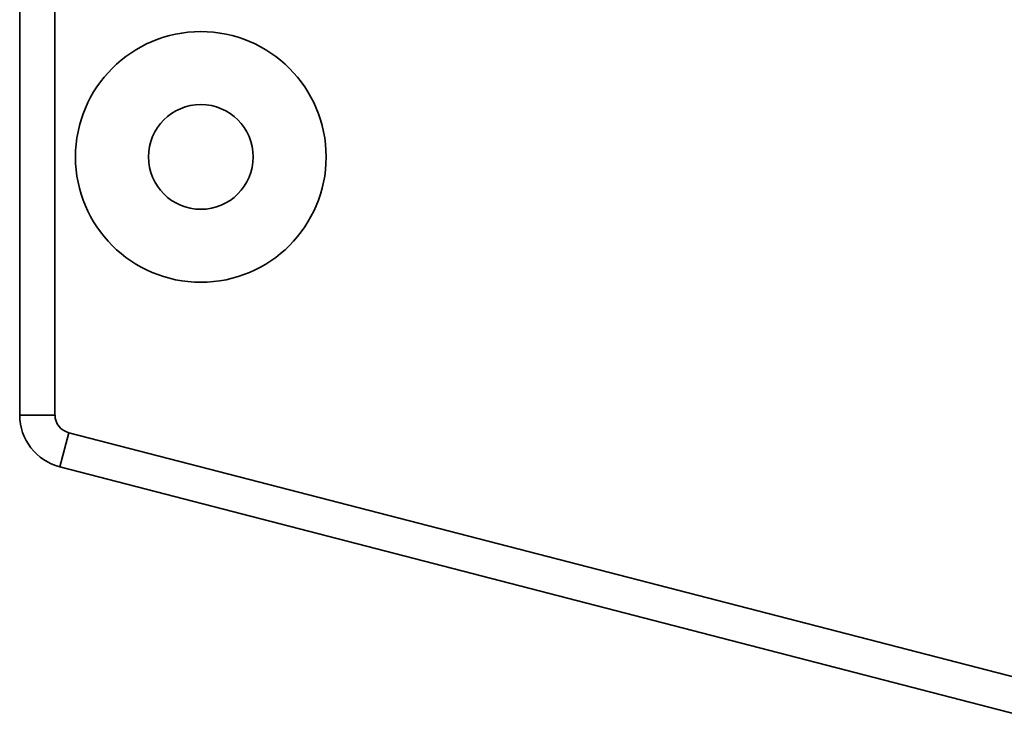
# Model space of a CAD drawing. Header units: millimetres. Extents: x -39 to 188, y 73 to 235.
# Tile 3 of 21: x 23 to 45, y 118 to 134. Entities that reach past the tile are written whole.
import ezdxf

# ---------------------------------------------------------------- set-up
doc = ezdxf.new("R2010")
doc.units = ezdxf.units.MM
doc.layers.add('Visible (ISO)', color=7, linetype='Continuous', lineweight=35)
doc.layers.add('Visible Narrow (ISO)', color=7, linetype='Continuous', lineweight=35)

msp = doc.modelspace()

# ---------------------------------------------------------------- linework, layer by layer
at = {"layer": 'Visible (ISO)'}
for p, q in [((22.609, 168.677), (22.609, 125.05)), ((23.504, 123.894), (45.787, 118.131))]:
    msp.add_line(p, q, dxfattribs=at)
for radius in [2.794, 1.168]:
    msp.add_circle((26.647, 130.806), radius, dxfattribs=at)
msp.add_arc((23.803, 125.05), 1.194, 180, 255.5, dxfattribs=at)
at = {"layer": 'Visible Narrow (ISO)'}
for p, q in [((23.396, 135.683), (23.396, 125.05)), ((23.396, 125.05), (22.609, 125.05)), ((23.504, 123.894), (23.701, 124.656)), ((23.701, 124.656), (45.888, 118.919))]:
    msp.add_line(p, q, dxfattribs=at)
msp.add_arc((23.803, 125.05), 0.406, 180, 255.5, dxfattribs=at)

doc.saveas('drawing.dxf')
